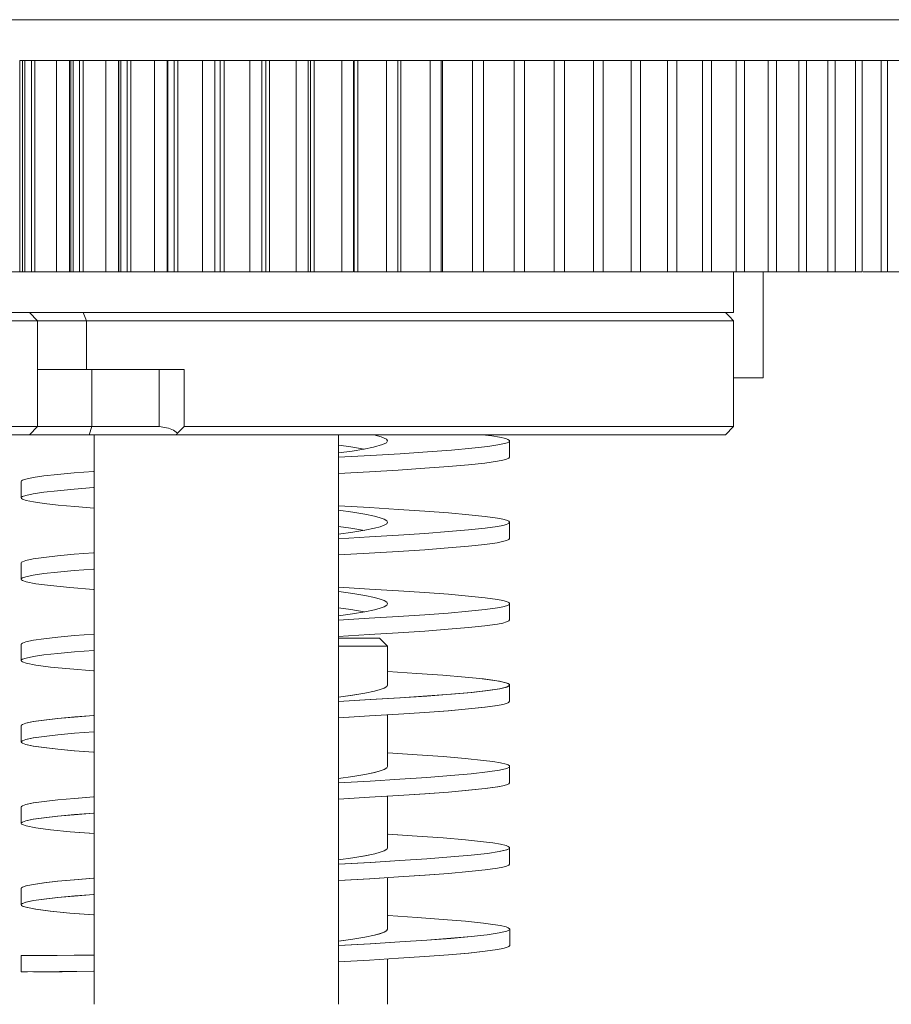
# Model space of a CAD drawing. Header units: millimetres. Extents: x 10 to 2518, y 8 to 1786.
# Tile 32 of 34: x 1470 to 1577, y 1510 to 1631. Entities that reach past the tile are written whole.
import ezdxf

# ---------------------------------------------------------------- set-up
doc = ezdxf.new("R2010")
doc.units = ezdxf.units.MM
doc.layers.add('1', color=7, linetype='Continuous', true_color=0xffffff)

msp = doc.modelspace()

# ---------------------------------------------------------------- linework, layer by layer
at = {"layer": '1', "color": 253, "linetype": 'Continuous', "lineweight": 13}
msp.add_line((1425.0853, 1630.8895), (1598.8239, 1630.8895), dxfattribs=at)
at = {"layer": '1', "color": 7, "linetype": 'Continuous', "lineweight": 13}
for p, q in [((1469.8835, 1625.8895), (1470.2398, 1625.8895)), ((1469.8835, 1599.8895), (1469.8835, 1625.8895)), ((1470.2398, 1599.8895), (1470.2398, 1625.8895)), ((1470.5309, 1625.8895), (1470.2398, 1625.8895)), ((1470.5309, 1625.8895), (1471.3165, 1625.8895)), ((1470.5309, 1599.8895), (1470.5309, 1625.8895)), ((1471.7579, 1625.8895), (1471.3165, 1625.8895)), ((1471.3165, 1599.8895), (1471.3165, 1625.8895)), ((1474.4183, 1625.8895), (1471.7579, 1625.8895)), ((1471.7579, 1599.8895), (1471.7579, 1625.8895)), ((1475.9892, 1625.8895), (1474.4183, 1625.8895)), ((1474.4183, 1599.8895), (1474.4183, 1625.8895)), ((1475.9892, 1625.8895), (1476.1798, 1625.8895)), ((1475.9892, 1599.8895), (1475.9892, 1625.8895)), ((1476.1798, 1599.8895), (1476.1798, 1625.8895)), ((1476.4571, 1625.8895), (1476.1798, 1625.8895)), ((1476.4571, 1599.8895), (1476.4571, 1625.8895)), ((1476.4571, 1625.8895), (1477.2339, 1625.8895)), ((1477.6809, 1625.8895), (1477.2339, 1625.8895)), ((1477.2339, 1599.8895), (1477.2339, 1625.8895)), ((1480.4732, 1625.8895), (1477.6809, 1625.8895)), ((1477.6809, 1599.8895), (1477.6809, 1625.8895)), ((1482.0254, 1625.8895), (1480.4732, 1625.8895)), ((1480.4732, 1599.8895), (1480.4732, 1625.8895)), ((1482.0254, 1599.8895), (1482.0254, 1625.8895)), ((1482.0254, 1625.8895), (1482.0806, 1625.8895)), ((1482.0806, 1599.8895), (1482.0806, 1625.8895)), ((1482.0806, 1625.8895), (1482.3131, 1625.8895)), ((1482.3131, 1599.8895), (1482.3131, 1625.8895)), ((1482.3131, 1625.8895), (1483.0801, 1625.8895)), ((1483.08, 1599.8895), (1483.08, 1625.8895)), ((1483.532, 1625.8895), (1483.0801, 1625.8895)), ((1486.4525, 1625.8895), (1483.532, 1625.8895)), ((1483.532, 1599.8895), (1483.532, 1625.8895)), ((1487.9838, 1625.8895), (1486.4525, 1625.8895)), ((1486.4525, 1599.8895), (1486.4525, 1625.8895)), ((1487.9849, 1625.8895), (1487.9838, 1625.8895)), ((1487.9838, 1599.8895), (1487.9838, 1625.8895)), ((1487.9849, 1599.8895), (1487.9849, 1625.8895)), ((1487.9849, 1625.8895), (1488.0909, 1625.8895)), ((1488.0909, 1599.8895), (1488.0909, 1625.8895)), ((1488.0909, 1625.8895), (1488.847, 1625.8895)), ((1489.3033, 1625.8895), (1488.847, 1625.8895)), ((1488.847, 1599.8895), (1488.847, 1625.8895)), ((1492.3479, 1625.8895), (1489.3033, 1625.8895)), ((1489.3033, 1599.8895), (1489.3033, 1625.8895)), ((1493.8563, 1625.8895), (1492.3479, 1625.8895)), ((1492.3479, 1599.8895), (1492.3479, 1625.8895)), ((1493.8563, 1599.8895), (1493.8563, 1625.8895)), ((1493.8563, 1625.8895), (1494.5268, 1625.8895)), ((1494.9869, 1625.8895), (1494.5268, 1625.8895)), ((1494.5268, 1599.8895), (1494.5268, 1625.8895)), ((1494.9869, 1599.8895), (1494.9869, 1625.8895)), ((1494.9869, 1625.8895), (1498.1515, 1625.8895)), ((1499.6349, 1625.8895), (1498.1515, 1625.8895)), ((1498.1515, 1599.8895), (1498.1515, 1625.8895)), ((1499.6349, 1599.8895), (1499.6349, 1625.8895)), ((1499.6349, 1625.8895), (1500.1118, 1625.8895)), ((1500.575, 1625.8895), (1500.1118, 1625.8895)), ((1500.1118, 1599.8895), (1500.1118, 1625.8895)), ((1500.575, 1599.8895), (1500.575, 1625.8895)), ((1500.575, 1625.8895), (1503.8553, 1625.8895)), ((1503.8553, 1599.8895), (1503.8553, 1625.8895)), ((1503.8553, 1625.8895), (1505.3116, 1625.8895)), ((1505.3116, 1625.8895), (1505.5944, 1625.8895)), ((1505.3116, 1599.8895), (1505.3116, 1625.8895)), ((1505.5943, 1599.8895), (1505.5943, 1625.8895)), ((1506.0601, 1625.8895), (1505.5944, 1625.8895)), ((1506.0601, 1599.8895), (1506.0601, 1625.8895)), ((1506.0601, 1625.8895), (1509.4515, 1625.8895)), ((1510.8787, 1625.8895), (1509.4515, 1625.8895)), ((1509.4515, 1599.8895), (1509.4515, 1625.8895)), ((1510.8787, 1599.8895), (1510.8787, 1625.8895)), ((1511.4345, 1625.8895), (1510.9669, 1625.8895)), ((1510.9669, 1599.8895), (1510.9669, 1625.8895)), ((1511.4345, 1599.8895), (1511.4345, 1625.8895)), ((1511.4345, 1625.8895), (1514.9325, 1625.8895)), ((1516.3287, 1625.8895), (1514.9325, 1625.8895)), ((1514.9325, 1599.8895), (1514.9325, 1625.8895)), ((1516.6909, 1625.8895), (1516.3287, 1625.8895)), ((1516.3287, 1599.8895), (1516.3287, 1625.8895)), ((1516.6909, 1599.8895), (1516.6909, 1625.8895)), ((1516.6909, 1625.8895), (1520.2907, 1625.8895)), ((1520.2907, 1599.8895), (1520.2907, 1625.8895)), ((1520.2907, 1625.8895), (1521.654, 1625.8895)), ((1521.8223, 1625.8895), (1521.654, 1625.8895)), ((1521.6541, 1599.8895), (1521.6541, 1625.8895)), ((1521.8223, 1599.8895), (1521.8223, 1625.8895)), ((1521.8223, 1625.8895), (1525.5189, 1625.8895)), ((1525.5189, 1599.8895), (1525.5189, 1625.8895)), ((1525.5189, 1625.8895), (1526.8215, 1625.8895)), ((1530.6099, 1625.8895), (1526.8215, 1625.8895)), ((1526.8475, 1599.8895), (1526.8475, 1625.8895)), ((1531.9019, 1625.8895), (1530.6099, 1625.8895)), ((1530.6099, 1599.8895), (1530.6099, 1625.8895)), ((1535.5568, 1625.8895), (1531.9019, 1625.8895)), ((1531.9019, 1599.8895), (1531.9019, 1625.8895)), ((1536.8105, 1625.8895), (1535.5568, 1625.8895)), ((1535.5568, 1599.8895), (1535.5568, 1625.8895)), ((1540.3528, 1625.8895), (1536.8105, 1625.8895)), ((1536.8105, 1599.8895), (1536.8105, 1625.8895)), ((1541.5664, 1625.8895), (1540.3528, 1625.8895)), ((1540.3528, 1599.8895), (1540.3528, 1625.8895)), ((1544.9914, 1625.8895), (1541.5664, 1625.8895)), ((1541.5664, 1599.8895), (1541.5664, 1625.8895)), ((1544.9914, 1599.8895), (1544.9914, 1625.8895)), ((1546.1633, 1625.8895), (1544.9914, 1625.8895)), ((1549.4661, 1625.8895), (1546.1633, 1625.8895)), ((1546.1633, 1599.8895), (1546.1633, 1625.8895)), ((1550.5947, 1625.8895), (1549.4661, 1625.8895)), ((1549.4661, 1599.8895), (1549.4661, 1625.8895)), ((1550.5947, 1599.8895), (1550.5947, 1625.8895)), ((1553.771, 1625.8895), (1550.5948, 1625.8895)), ((1554.8548, 1625.8895), (1553.771, 1625.8895)), ((1553.771, 1599.8895), (1553.771, 1625.8895)), ((1557.9001, 1625.8895), (1554.8548, 1625.8895)), ((1554.8548, 1599.8895), (1554.8548, 1625.8895)), ((1557.9001, 1599.8895), (1557.9001, 1625.8895)), ((1558.9376, 1625.8895), (1557.9001, 1625.8895)), ((1558.9376, 1599.8895), (1558.9376, 1625.8895)), ((1561.8479, 1625.8895), (1558.9376, 1625.8895)), ((1562.8375, 1625.8895), (1561.8479, 1625.8895)), ((1561.8479, 1599.8895), (1561.8479, 1625.8895)), ((1565.6088, 1625.8895), (1562.8375, 1625.8895)), ((1562.8375, 1599.8895), (1562.8375, 1625.8895)), ((1566.5493, 1625.8895), (1565.6088, 1625.8895)), ((1565.6088, 1599.8895), (1565.6088, 1625.8895)), ((1566.5493, 1599.8895), (1566.5493, 1625.8895)), ((1569.1777, 1625.8895), (1566.5494, 1625.8895)), ((1570.0679, 1625.8895), (1569.1777, 1625.8895)), ((1569.1777, 1599.8895), (1569.1777, 1625.8895)), ((1570.0679, 1599.8895), (1570.0679, 1625.8895)), ((1572.5499, 1625.8895), (1570.068, 1625.8895)), ((1573.3885, 1625.8895), (1572.5499, 1625.8895)), ((1572.5499, 1599.8895), (1572.5499, 1625.8895)), ((1575.7206, 1625.8895), (1573.3885, 1625.8895)), ((1573.3885, 1599.8895), (1573.3885, 1625.8895)), ((1575.7206, 1599.8895), (1575.7206, 1625.8895)), ((1575.7206, 1625.8895), (1576.5064, 1625.8895)), ((1578.6856, 1625.8895), (1576.5064, 1625.8895)), ((1576.5065, 1599.8895), (1576.5065, 1625.8895)), ((1468.296, 1599.8895), (1469.8835, 1599.8895)), ((1469.8835, 1599.8895), (1470.2398, 1599.8895)), ((1470.5309, 1599.8895), (1470.2398, 1599.8895)), ((1470.5309, 1599.8895), (1471.3165, 1599.8895)), ((1471.3165, 1599.8895), (1471.7579, 1599.8895)), ((1474.4183, 1599.8895), (1471.7579, 1599.8895)), ((1474.4183, 1599.8895), (1475.9892, 1599.8895)), ((1475.9892, 1599.8895), (1476.1798, 1599.8895)), ((1476.4571, 1599.8895), (1476.1798, 1599.8895)), ((1476.4571, 1599.8895), (1477.2339, 1599.8895)), ((1477.2339, 1599.8895), (1477.6809, 1599.8895)), ((1480.4732, 1599.8895), (1477.6809, 1599.8895)), ((1480.4732, 1599.8895), (1482.0254, 1599.8895)), ((1482.0254, 1599.8895), (1482.0806, 1599.8895)), ((1482.0806, 1599.8895), (1482.3131, 1599.8895)), ((1482.3131, 1599.8895), (1483.08, 1599.8895)), ((1483.08, 1599.8895), (1483.532, 1599.8895)), ((1486.4525, 1599.8895), (1483.532, 1599.8895)), ((1486.4525, 1599.8895), (1487.9838, 1599.8895)), ((1487.9849, 1599.8895), (1487.9838, 1599.8895)), ((1487.9849, 1599.8895), (1488.0909, 1599.8895)), ((1488.0909, 1599.8895), (1488.847, 1599.8895)), ((1488.847, 1599.8895), (1489.3033, 1599.8895)), ((1492.3479, 1599.8895), (1489.3033, 1599.8895)), ((1492.3479, 1599.8895), (1493.8563, 1599.8895)), ((1493.8563, 1599.8895), (1494.5268, 1599.8895)), ((1494.9869, 1599.8895), (1494.5268, 1599.8895)), ((1494.9869, 1599.8895), (1498.1515, 1599.8895)), ((1498.1515, 1599.8895), (1499.6349, 1599.8895)), ((1499.6349, 1599.8895), (1500.1118, 1599.8895)), ((1500.575, 1599.8895), (1500.1118, 1599.8895)), ((1500.575, 1599.8895), (1503.8553, 1599.8895)), ((1503.8553, 1599.8895), (1505.3116, 1599.8895)), ((1505.3116, 1599.8895), (1505.5943, 1599.8895)), ((1506.0601, 1599.8895), (1505.5943, 1599.8895)), ((1506.0601, 1599.8895), (1509.4515, 1599.8895)), ((1509.4515, 1599.8895), (1510.8787, 1599.8895)), ((1511.4345, 1599.8895), (1510.9669, 1599.8895)), ((1511.4345, 1599.8895), (1514.9325, 1599.8895)), ((1514.9325, 1599.8895), (1516.3287, 1599.8895)), ((1516.6909, 1599.8895), (1516.3287, 1599.8895)), ((1516.6909, 1599.8895), (1520.2907, 1599.8895)), ((1520.2907, 1599.8895), (1521.6541, 1599.8895)), ((1521.8223, 1599.8895), (1521.6541, 1599.8895)), ((1521.8223, 1599.8895), (1525.5189, 1599.8895)), ((1525.5189, 1599.8895), (1526.8215, 1599.8895)), ((1530.6099, 1599.8895), (1526.8215, 1599.8895)), ((1530.6099, 1599.8895), (1531.9019, 1599.8895)), ((1535.5568, 1599.8895), (1531.9019, 1599.8895)), ((1535.5568, 1599.8895), (1536.8105, 1599.8895)), ((1540.3528, 1599.8895), (1536.8105, 1599.8895)), ((1540.3528, 1599.8895), (1541.5664, 1599.8895)), ((1544.9914, 1599.8895), (1541.5664, 1599.8895)), ((1544.9914, 1599.8895), (1546.1633, 1599.8895)), ((1549.4661, 1599.8895), (1546.1633, 1599.8895)), ((1549.4661, 1599.8895), (1550.5947, 1599.8895)), ((1553.771, 1599.8895), (1550.5948, 1599.8895)), ((1553.771, 1599.8895), (1554.8548, 1599.8895)), ((1557.9001, 1599.8895), (1554.8548, 1599.8895)), ((1557.5853, 1594.8895), (1557.5853, 1599.8897)), ((1557.9001, 1599.8895), (1558.9376, 1599.8895)), ((1561.8479, 1599.8895), (1558.9376, 1599.8895)), ((1561.2025, 1586.8895), (1561.2025, 1599.8892)), ((1561.8479, 1599.8895), (1562.8375, 1599.8895)), ((1565.6088, 1599.8895), (1562.8375, 1599.8895)), ((1565.6088, 1599.8895), (1566.5493, 1599.8895)), ((1569.1777, 1599.8895), (1566.5494, 1599.8895)), ((1569.1777, 1599.8895), (1570.0679, 1599.8895)), ((1572.5499, 1599.8895), (1570.068, 1599.8895)), ((1572.5499, 1599.8895), (1573.3885, 1599.8895)), ((1575.7206, 1599.8895), (1573.4981, 1599.8895)), ((1575.7206, 1599.8895), (1576.5065, 1599.8895)), ((1578.6856, 1599.8895), (1576.554, 1599.8895)), ((1467.0847, 1594.8895), (1471.08, 1594.8895)), ((1557.5853, 1594.8895), (1471.08, 1594.8895)), ((1471.0847, 1594.8895), (1472.0847, 1593.8895)), ((1472.0847, 1593.8895), (1467.0847, 1593.8895)), ((1472.0847, 1593.8895), (1472.0847, 1580.8895)), ((1478.0847, 1593.8895), (1478.0847, 1587.8895)), ((1557.5853, 1580.8947), (1557.5853, 1593.8895)), ((1478.7514, 1587.8895), (1472.0847, 1587.8895)), ((1478.7514, 1587.8895), (1478.7514, 1580.8895)), ((1478.7514, 1587.8895), (1487.0077, 1587.8895)), ((1490.0847, 1587.8895), (1487.0077, 1587.8895)), ((1487.0077, 1580.8895), (1487.0077, 1587.8895)), ((1490.0847, 1587.8895), (1490.0847, 1580.8895)), ((1561.2025, 1586.8895), (1557.5847, 1586.8895)), ((1472.0847, 1580.8895), (1467.0847, 1580.8895)), ((1472.0847, 1580.8895), (1471.0847, 1579.8895)), ((1472.0847, 1580.8895), (1478.7514, 1580.8895)), ((1478.7514, 1580.8895), (1478.418, 1579.8895)), ((1478.7514, 1580.8895), (1487.0077, 1580.8895)), ((1556.5793, 1579.8895), (1557.581, 1580.8912)), ((1471.0847, 1579.8895), (1467.0847, 1579.8895)), ((1478.418, 1579.8895), (1471.0847, 1579.8895)), ((1478.418, 1579.8895), (1489.0844, 1579.8895)), ((1479.0282, 1579.8895), (1479.0282, 1509.8895)), ((1489.0844, 1579.8895), (1556.5793, 1579.8895)), ((1509.0282, 1509.8895), (1509.0282, 1579.8895)), ((1514.0853, 1554.8895), (1509.0272, 1554.8895)), ((1515.0853, 1553.8895), (1514.0853, 1554.8895)), ((1515.0853, 1553.8895), (1509.0279, 1553.8895)), ((1515.0853, 1549.0691), (1515.0853, 1553.8895)), ((1530.0629, 1549.1382), (1530.0629, 1549.1363)), ((1515.0853, 1539.1543), (1515.0853, 1545.46)), ((1470.075, 1542.1139), (1470.075, 1544.1401)), ((1470.075, 1542.1139), (1470.075, 1542.1128)), ((1530.0678, 1539.1405), (1530.0678, 1539.1384)), ((1515.0853, 1529.1552), (1515.0853, 1535.4617)), ((1470.0691, 1532.1155), (1470.0691, 1534.1414)), ((1470.0691, 1532.1155), (1470.0691, 1532.1132)), ((1530.0696, 1529.1418), (1530.0696, 1529.1406)), ((1530.0696, 1527.1157), (1530.0696, 1527.1157)), ((1515.0853, 1519.1554), (1515.0853, 1525.4603)), ((1470.0661, 1522.1146), (1470.0661, 1522.1176)), ((1470.0661, 1522.1145), (1470.0661, 1522.1143)), ((1530.0763, 1519.1403), (1530.0763, 1519.1421)), ((1530.0763, 1519.1403), (1530.0763, 1517.1142)), ((1470.0715, 1515.9009), (1470.0715, 1515.902)), ((1515.0853, 1509.8898), (1515.0853, 1515.462)), ((1470.0715, 1513.8759), (1470.0715, 1513.8764))]:
    msp.add_line(p, q, dxfattribs=at)
for points in [[(1471.0847, 1594.8895), (1471.0839, 1594.8895), (1471.0839, 1594.8895), (1471.0839, 1594.8895), (1471.0839, 1594.8895), (1471.0839, 1594.8895), (1471.0842, 1594.8895), (1471.1048, 1594.8895), (1471.5196, 1594.8895), (1477.6847, 1594.8895)], [(1477.6847, 1594.8895), (1551.0994, 1594.8895), (1556.2382, 1594.8895), (1556.5587, 1594.8895), (1556.5783, 1594.8895), (1556.5794, 1594.8895), (1556.5794, 1594.8895), (1556.5794, 1594.8895), (1556.5794, 1594.8895), (1556.5794, 1594.8895)], [(1477.6847, 1594.8895), (1478.0847, 1593.8895)], [(1557.5811, 1593.8895), (1557.0211, 1594.4495), (1556.5811, 1594.8895)], [(1478.0847, 1593.8895), (1472.5018, 1593.8895), (1472.1109, 1593.8895), (1472.0863, 1593.8895), (1472.0848, 1593.8895), (1472.0847, 1593.8895), (1472.0847, 1593.8895)], [(1557.5853, 1593.8895), (1557.5852, 1593.8895), (1557.5852, 1593.8895), (1557.5839, 1593.8895), (1557.5634, 1593.8895), (1557.2371, 1593.8895), (1552.0578, 1593.8895), (1478.0847, 1593.8895)], [(1489.257, 1580.0619), (1488.7747, 1580.4359), (1488.1702, 1580.7116), (1487.0077, 1580.8895)], [(1490.0847, 1580.8895), (1490.0847, 1580.8895), (1490.0847, 1580.8895), (1490.0845, 1580.8893), (1490.0814, 1580.8862), (1490.0321, 1580.8369), (1489.257, 1580.0619)], [(1490.0863, 1580.8951), (1552.9775, 1580.8948), (1557.2958, 1580.8948), (1557.5672, 1580.8947), (1557.5842, 1580.8947), (1557.5852, 1580.8947), (1557.5853, 1580.8947), (1557.5853, 1580.8947), (1557.5853, 1580.8947), (1557.5853, 1580.8947)], [(1509.0514, 1577.1097), (1512.9676, 1577.3331), (1516.6284, 1577.5564), (1519.9641, 1577.7797), (1522.9108, 1578.0031), (1525.406, 1578.2264), (1527.4031, 1578.4497), (1528.8658, 1578.6731), (1529.7473, 1578.892), (1529.9575, 1578.9883), (1530.0463, 1579.0639), (1530.0689, 1579.1291), (1530.0416, 1579.1942), (1529.8562, 1579.3162), (1529.5874, 1579.4121), (1528.8397, 1579.5833), (1527.8905, 1579.7362), (1526.6864, 1579.889)], [(1509.0586, 1577.6485), (1510.7295, 1577.8838), (1512.168, 1578.119), (1513.3412, 1578.3543), (1514.4456, 1578.6648), (1514.9307, 1578.9088), (1515.0691, 1579.1189), (1514.9483, 1579.3289), (1514.2861, 1579.6426), (1513.3779, 1579.889)], [(1530.0653, 1577.1119), (1530.0653, 1578.2456), (1530.0653, 1579.1364)], [(1512.2065, 1578.1257), (1510.5681, 1578.3919), (1509.0734, 1578.6011)], [(1509.0626, 1575.11), (1512.8449, 1575.3258), (1516.3927, 1575.5415), (1519.6452, 1575.7572), (1522.5418, 1575.973), (1525.022, 1576.1887), (1527.0422, 1576.4045), (1528.571, 1576.6202), (1529.2232, 1576.7461), (1529.6911, 1576.8719), (1529.9716, 1576.9978), (1530.0653, 1577.1236)], [(1470.0691, 1574.1258), (1470.1065, 1574.2043), (1470.2165, 1574.2828), (1470.6526, 1574.4398), (1471.5512, 1574.6282), (1472.8513, 1574.8167), (1474.5335, 1575.0051), (1476.5709, 1575.1935), (1478.9367, 1575.3819)], [(1470.0715, 1574.1392), (1470.0715, 1573.0055), (1470.0715, 1572.1147)], [(1479.0224, 1570.8632), (1476.6387, 1571.0521), (1474.5893, 1571.241), (1472.8978, 1571.4298), (1471.5841, 1571.6187), (1470.6679, 1571.8076), (1470.2223, 1571.9649), (1470.1102, 1572.0436), (1470.0715, 1572.1223), (1470.106, 1572.201), (1470.2132, 1572.2797), (1470.6445, 1572.4371), (1471.5403, 1572.626), (1472.8425, 1572.8148), (1474.5289, 1573.0037), (1476.571, 1573.1925), (1478.9405, 1573.3814)], [(1509.0518, 1567.6476), (1510.7968, 1567.8939), (1512.2839, 1568.1402), (1513.4802, 1568.3865), (1514.169, 1568.5712), (1514.6666, 1568.7559), (1514.9679, 1568.9406), (1515.07, 1569.1253), (1514.9702, 1569.3101), (1514.6684, 1569.4948), (1514.1708, 1569.6795), (1513.4847, 1569.8642), (1512.2896, 1570.1105), (1510.8021, 1570.3568), (1509.0595, 1570.6031)], [(1509.0557, 1567.1099), (1512.8448, 1567.3259), (1516.398, 1567.5418), (1519.6529, 1567.7577), (1522.5475, 1567.9737), (1525.0268, 1568.1896), (1527.05, 1568.4056), (1528.578, 1568.6215), (1529.2266, 1568.7475), (1529.6928, 1568.8734), (1529.9746, 1568.9994), (1530.0704, 1569.1253), (1529.9784, 1569.2513), (1529.6973, 1569.3773), (1529.23, 1569.5032), (1528.581, 1569.6292), (1527.0585, 1569.8451), (1525.0385, 1570.0611), (1522.5577, 1570.277), (1519.6661, 1570.493), (1516.4142, 1570.7089), (1512.86, 1570.9248), (1509.0719, 1571.1408)], [(1512.2329, 1568.1208), (1510.5748, 1568.391), (1509.0586, 1568.6032)], [(1530.0659, 1567.1114), (1530.0659, 1568.2451), (1530.0659, 1569.1359)], [(1509.0373, 1565.1086), (1512.8275, 1565.3244), (1516.3802, 1565.5401), (1519.6324, 1565.7558), (1522.527, 1565.9716), (1525.0073, 1566.1873), (1527.0271, 1566.4031), (1528.5568, 1566.6188), (1529.2115, 1566.7447), (1529.6844, 1566.8705), (1529.9699, 1566.9964), (1530.0659, 1567.1222)], [(1470.0653, 1564.126), (1470.1027, 1564.2045), (1470.2136, 1564.283), (1470.6528, 1564.44), (1471.5552, 1564.6285), (1472.8563, 1564.8169), (1474.5367, 1565.0053), (1476.5722, 1565.1937), (1478.9385, 1565.3821)], [(1470.0674, 1564.1381), (1470.0674, 1563.0044), (1470.0674, 1562.1136)], [(1478.9634, 1560.8677), (1476.0464, 1561.1033), (1473.6534, 1561.339), (1471.8491, 1561.5746), (1470.6585, 1561.8102), (1470.217, 1561.9673), (1470.1048, 1562.0459), (1470.0674, 1562.1244), (1470.1043, 1562.203), (1470.2148, 1562.2815), (1470.6527, 1562.4386), (1471.5526, 1562.6271), (1472.8498, 1562.8156), (1474.5315, 1563.0042), (1476.5714, 1563.1927), (1478.9374, 1563.3812)], [(1509.0375, 1557.109), (1512.8277, 1557.325), (1516.3859, 1557.541), (1519.6438, 1557.757), (1522.5368, 1557.973), (1525.0179, 1558.189), (1527.0451, 1558.405), (1528.5775, 1558.621), (1529.2272, 1558.747), (1529.692, 1558.873), (1529.9716, 1558.999), (1530.0659, 1559.125), (1529.9748, 1559.251), (1529.6981, 1559.377), (1529.2359, 1559.503), (1528.588, 1559.629), (1527.0588, 1559.845), (1525.0353, 1560.061), (1522.5584, 1560.277), (1519.6687, 1560.493), (1516.413, 1560.709), (1512.8564, 1560.925), (1509.0673, 1561.141)], [(1509.0376, 1557.6455), (1510.7837, 1557.8919), (1512.2723, 1558.1383), (1513.4725, 1558.3847), (1514.1649, 1558.5695), (1514.665, 1558.7543), (1514.9661, 1558.9391), (1515.0679, 1559.1238), (1514.9703, 1559.3086), (1514.6731, 1559.4934), (1514.1769, 1559.6782), (1513.4886, 1559.863), (1512.2939, 1560.1094), (1510.81, 1560.3558), (1509.0675, 1560.6022)], [(1512.2131, 1558.1241), (1510.554, 1558.3942), (1509.0347, 1558.6065)], [(1530.0663, 1557.1138), (1530.0663, 1558.2476), (1530.0663, 1559.1384)], [(1509.0184, 1555.1072), (1512.8062, 1555.3235), (1516.3645, 1555.5397), (1519.633, 1555.756), (1522.5356, 1555.9722), (1525.0164, 1556.1884), (1527.0423, 1556.4047), (1528.5771, 1556.6209), (1529.2293, 1556.7471), (1529.6945, 1556.8732), (1529.9732, 1556.9993), (1530.0663, 1557.1255)], [(1470.0708, 1554.1262), (1470.1069, 1554.2049), (1470.2161, 1554.2835), (1470.6542, 1554.4408), (1471.5608, 1554.6296), (1472.866, 1554.8183), (1474.5515, 1555.0071), (1476.5977, 1555.1958), (1478.9745, 1555.3846)], [(1470.0709, 1554.1385), (1470.0709, 1553.0048), (1470.0709, 1552.114)], [(1478.951, 1550.8686), (1476.0352, 1551.1045), (1473.6482, 1551.3403), (1471.8461, 1551.5762), (1470.6575, 1551.8121), (1470.2184, 1551.9693), (1470.1077, 1552.0479), (1470.0709, 1552.1265), (1470.1085, 1552.2052), (1470.2202, 1552.2838), (1470.6619, 1552.441), (1471.567, 1552.6297), (1472.8686, 1552.8184), (1474.5536, 1553.0071), (1476.6019, 1553.1958), (1478.9794, 1553.3845)], [(1509.0399, 1547.1092), (1512.9347, 1547.3311), (1516.5792, 1547.553), (1519.8967, 1547.7749), (1522.8284, 1547.9968), (1525.325, 1548.2187), (1527.3371, 1548.4406), (1528.8155, 1548.6625), (1529.7117, 1548.88), (1530.0295, 1549.0508), (1530.0612, 1549.1155), (1530.0442, 1549.1803), (1529.8813, 1549.3015), (1529.6337, 1549.3967), (1528.9296, 1549.5668), (1528.0181, 1549.7187), (1526.8475, 1549.8706), (1524.6131, 1550.1007), (1521.8698, 1550.3308), (1518.6733, 1550.561), (1515.0923, 1550.7911)], [(1509.0396, 1547.6457), (1510.7839, 1547.8922), (1512.274, 1548.1387), (1513.4762, 1548.3852), (1514.1686, 1548.57), (1514.6667, 1548.7549), (1514.9657, 1548.9398), (1515.0658, 1549.1246)], [(1509.0559, 1547.1101), (1512.9744, 1547.3334), (1516.6385, 1547.5568), (1519.9701, 1547.7801), (1522.9097, 1548.0035), (1525.407, 1548.2268), (1527.4117, 1548.4502), (1528.8736, 1548.6735), (1529.7457, 1548.8924), (1529.9526, 1548.9887), (1530.0395, 1549.0644), (1530.061, 1549.1295), (1530.0331, 1549.1946), (1529.8483, 1549.3167), (1529.5818, 1549.4125), (1528.8407, 1549.5838), (1527.8927, 1549.7366), (1526.6839, 1549.8895)], [(1509.0662, 1547.6492), (1510.8024, 1547.895), (1512.2855, 1548.1408), (1513.4822, 1548.3865), (1514.1714, 1548.5709), (1514.6674, 1548.7552), (1514.9655, 1548.9395), (1515.0658, 1549.1239)], [(1515.04, 1549.0311), (1515.04, 1549.0424), (1515.04, 1549.0512)], [(1515.04, 1549.0511), (1515.04, 1549.0399), (1515.04, 1549.0311)], [(1530.0629, 1547.1119), (1530.0629, 1548.2456), (1530.0629, 1549.1363)], [(1509.0642, 1545.1107), (1512.8422, 1545.3264), (1516.3978, 1545.5421), (1519.6515, 1545.7578), (1522.5372, 1545.9734), (1525.0137, 1546.1891), (1527.0399, 1546.4048), (1528.5749, 1546.6205), (1529.2264, 1546.7463), (1529.6902, 1546.8721), (1529.9687, 1546.9979), (1530.0629, 1547.1237)], [(1509.0681, 1545.1105), (1512.8513, 1545.3265), (1516.4113, 1545.5425), (1519.6681, 1545.7585), (1522.5557, 1545.9745), (1525.0325, 1546.1905), (1527.0574, 1546.4065), (1528.5892, 1546.6224), (1529.238, 1546.7484), (1529.6984, 1546.8744), (1529.973, 1547.0004), (1530.0629, 1547.1264)], [(1470.076, 1544.1253), (1470.1107, 1544.2043), (1470.2183, 1544.2833), (1470.6527, 1544.4413), (1471.5612, 1544.6309), (1472.882, 1544.8205), (1474.5875, 1545.0101), (1476.6489, 1545.1997), (1479.0374, 1545.3893)], [(1470.0766, 1544.1249), (1470.1105, 1544.2035), (1470.2167, 1544.2821), (1470.6462, 1544.4394), (1471.5453, 1544.6281), (1472.8532, 1544.8168), (1474.5427, 1545.0056), (1476.5855, 1545.1943), (1478.9532, 1545.383)], [(1478.9646, 1540.8672), (1476.5942, 1541.0562), (1474.5494, 1541.2451), (1472.8564, 1541.4341), (1471.5488, 1541.623), (1470.6498, 1541.812), (1470.2188, 1541.9694), (1470.1109, 1542.0482), (1470.075, 1542.1269), (1470.1112, 1542.2056), (1470.2196, 1542.2844), (1470.6563, 1542.4418), (1471.5651, 1542.6308), (1472.8819, 1542.8197), (1474.5762, 1543.0087), (1476.6216, 1543.1976), (1478.9957, 1543.3866)], [(1478.9932, 1540.8655), (1476.6183, 1541.0545), (1474.569, 1541.2436), (1472.8715, 1541.4326), (1471.5595, 1541.6216), (1470.6561, 1541.8107), (1470.2218, 1541.9682), (1470.1124, 1542.0469), (1470.075, 1542.1257), (1470.1097, 1542.2045), (1470.2168, 1542.2832), (1470.6509, 1542.4408), (1471.5569, 1542.6298), (1472.8715, 1542.8188), (1474.5641, 1543.0079), (1476.6082, 1543.1969), (1478.9814, 1543.3859)], [(1509.0469, 1537.1094), (1512.9398, 1537.3312), (1516.5779, 1537.5531), (1519.8925, 1537.7749), (1522.8275, 1537.9967), (1525.3277, 1538.2186), (1527.3377, 1538.4404), (1528.8077, 1538.6622), (1529.706, 1538.8796), (1530.0305, 1539.0504), (1530.0649, 1539.1151), (1530.0504, 1539.1798), (1529.891, 1539.301), (1529.6441, 1539.3962), (1528.935, 1539.5663), (1528.0179, 1539.7181), (1526.8466, 1539.87), (1524.6182, 1540.1), (1521.8853, 1540.33), (1518.6958, 1540.5601), (1515.1098, 1540.7901)], [(1509.0527, 1537.1097), (1512.9439, 1537.3315), (1516.5805, 1537.5533), (1519.8937, 1537.775), (1522.8276, 1537.9968), (1525.3269, 1538.2185), (1527.3364, 1538.4403), (1528.8062, 1538.662), (1529.7048, 1538.8793), (1530.0297, 1539.0501), (1530.0644, 1539.1148), (1530.0502, 1539.1795), (1529.8914, 1539.3006), (1529.645, 1539.3958), (1528.9371, 1539.5658), (1528.0212, 1539.7176), (1526.8512, 1539.8694), (1524.625, 1540.0993), (1521.8946, 1540.3293), (1518.7076, 1540.5593), (1515.1241, 1540.7892)], [(1509.0562, 1537.6482), (1510.8016, 1537.8951), (1512.2933, 1538.1419), (1513.4934, 1538.3888), (1514.1795, 1538.5739), (1514.6723, 1538.7591), (1514.9691, 1538.9442), (1515.0679, 1539.1294)], [(1509.0657, 1537.6495), (1510.8046, 1537.8955), (1512.2915, 1538.1416), (1513.4886, 1538.3877), (1514.1741, 1538.5722), (1514.6673, 1538.7568), (1514.966, 1538.9413), (1515.0678, 1539.1259)], [(1530.0678, 1537.1141), (1530.0678, 1538.2477), (1530.0678, 1539.1384)], [(1515.0408, 1539.032), (1515.0408, 1539.0432), (1515.0408, 1539.0521)], [(1515.0408, 1539.052), (1515.0408, 1539.0408), (1515.0408, 1539.032)], [(1509.0418, 1535.1097), (1512.8344, 1535.3257), (1516.4017, 1535.5417), (1519.6554, 1535.7578), (1522.5442, 1535.9738), (1525.0256, 1536.1898), (1527.0545, 1536.4058), (1528.5838, 1536.6218), (1529.2299, 1536.7478), (1529.6931, 1536.8738), (1529.9727, 1536.9998), (1530.0678, 1537.1258)], [(1509.0782, 1535.1114), (1512.871, 1535.3276), (1516.4373, 1535.5437), (1519.689, 1535.7598), (1522.575, 1535.9759), (1525.0526, 1536.192), (1527.0767, 1536.4082), (1528.6001, 1536.6243), (1529.2424, 1536.7503), (1529.7017, 1536.8764), (1529.9771, 1537.0025), (1530.0678, 1537.1285)], [(1470.0713, 1534.1255), (1470.1044, 1534.2042), (1470.211, 1534.2829), (1470.6465, 1534.4404), (1471.5568, 1534.6293), (1472.869, 1534.8182), (1474.5588, 1535.0071), (1476.6021, 1535.1961), (1478.9746, 1535.385)], [(1470.0716, 1534.1269), (1470.1059, 1534.2055), (1470.2134, 1534.284), (1470.6502, 1534.4412), (1471.5606, 1534.6299), (1472.8717, 1534.8185), (1474.5592, 1535.0072), (1476.599, 1535.1958), (1478.9672, 1535.3844)], [(1479.0132, 1530.8645), (1476.086, 1531.1009), (1473.6756, 1531.3373), (1471.8528, 1531.5737), (1470.6605, 1531.8101), (1470.2205, 1531.9677), (1470.1085, 1532.0465), (1470.0691, 1532.1253), (1470.103, 1532.2041), (1470.2104, 1532.2829), (1470.6483, 1532.4405), (1471.5593, 1532.6297), (1472.8707, 1532.8188), (1474.56, 1533.0079), (1476.6049, 1533.197), (1478.9895, 1533.3862)], [(1479.0073, 1530.8647), (1476.0846, 1531.1008), (1473.6774, 1531.3368), (1471.8562, 1531.5729), (1470.6637, 1531.809), (1470.2226, 1531.9664), (1470.1097, 1532.0451), (1470.0692, 1532.1238), (1470.1017, 1532.2025), (1470.2077, 1532.2811), (1470.6418, 1532.4385), (1471.5476, 1532.6274), (1472.8528, 1532.8163), (1474.5352, 1533.0051), (1476.5724, 1533.194), (1478.9486, 1533.3828)], [(1509.0589, 1527.11), (1512.9458, 1527.3317), (1516.5787, 1527.5534), (1519.8947, 1527.7751), (1522.8328, 1527.9968), (1525.3321, 1528.2186), (1527.3331, 1528.4403), (1528.8004, 1528.662), (1529.7045, 1528.8793), (1530.0346, 1529.05), (1530.0705, 1529.1147), (1530.0569, 1529.1794), (1529.8967, 1529.3005), (1529.6464, 1529.3957), (1528.9326, 1529.5656), (1528.017, 1529.7174), (1526.8508, 1529.8691), (1524.6317, 1530.0991), (1521.903, 1530.329), (1518.7103, 1530.5589), (1515.1265, 1530.7889)], [(1509.0732, 1527.1108), (1512.9577, 1527.3324), (1516.5882, 1527.554), (1519.9019, 1527.7756), (1522.838, 1527.9972), (1525.3355, 1528.2189), (1527.335, 1528.4405), (1528.8012, 1528.6621), (1529.7049, 1528.8793), (1530.0348, 1529.05), (1530.0708, 1529.1146), (1530.0573, 1529.1792), (1529.8973, 1529.3003), (1529.6474, 1529.3955), (1528.9343, 1529.5654), (1528.0196, 1529.717), (1526.8545, 1529.8687), (1524.6374, 1530.0986), (1521.9111, 1530.3284), (1518.7209, 1530.5582), (1515.1398, 1530.7881)], [(1509.0647, 1527.6496), (1510.8102, 1527.8962), (1512.3012, 1528.1429), (1513.496, 1528.3896), (1514.1784, 1528.5746), (1514.6714, 1528.7596), (1514.9705, 1528.9446), (1515.071, 1529.1296)], [(1509.0657, 1527.6497), (1510.811, 1527.8963), (1512.3018, 1528.143), (1513.4964, 1528.3897), (1514.1786, 1528.5746), (1514.6715, 1528.7596), (1514.9705, 1528.9446), (1515.071, 1529.1296)], [(1515.0505, 1529.0462), (1515.0505, 1529.0574), (1515.0505, 1529.0662)], [(1515.0505, 1529.0661), (1515.0505, 1529.0549), (1515.0505, 1529.0461)], [(1530.0696, 1527.1162), (1530.0696, 1528.2498), (1530.0696, 1529.1406)], [(1530.0696, 1527.1158), (1530.0696, 1528.2495), (1530.0696, 1529.1403)], [(1509.0487, 1525.11), (1512.8546, 1525.3263), (1516.4156, 1525.5425), (1519.6642, 1525.7588), (1522.5564, 1525.9751), (1525.0443, 1526.1914), (1527.0709, 1526.4076), (1528.5901, 1526.6239), (1529.2332, 1526.7501), (1529.6959, 1526.8762), (1529.9755, 1527.0024), (1530.0696, 1527.1286)], [(1509.0745, 1525.1112), (1512.8764, 1525.3273), (1516.4332, 1525.5435), (1519.6779, 1525.7596), (1522.5665, 1525.9757), (1525.0511, 1526.1918), (1527.075, 1526.4079), (1528.592, 1526.624), (1529.2343, 1526.7501), (1529.6963, 1526.8762), (1529.9756, 1527.0022), (1530.0696, 1527.1283)], [(1470.0648, 1524.1268), (1470.1002, 1524.2053), (1470.2103, 1524.2839), (1470.653, 1524.4409), (1471.5625, 1524.6293), (1472.8663, 1524.8177), (1474.5448, 1525.0061), (1476.5784, 1525.1945), (1478.9466, 1525.3829)], [(1470.065, 1524.1294), (1470.1029, 1524.208), (1470.2158, 1524.2866), (1470.6644, 1524.4438), (1471.5816, 1524.6325), (1472.8936, 1524.8211), (1474.5809, 1525.0097), (1476.6238, 1525.1984), (1479.0015, 1525.387)], [(1470.0661, 1524.1419), (1470.0661, 1523.0083), (1470.0661, 1522.1176)], [(1478.9959, 1520.866), (1476.0618, 1521.1025), (1473.6549, 1521.339), (1471.8465, 1521.5755), (1470.6568, 1521.8121), (1470.2161, 1521.9698), (1470.1042, 1522.0486), (1470.0661, 1522.1274), (1470.1036, 1522.2063), (1470.2161, 1522.2851), (1470.6629, 1522.4428), (1471.5798, 1522.632), (1472.8926, 1522.8212), (1474.5842, 1523.0105), (1476.6376, 1523.1997), (1479.033, 1523.3889)], [(1478.952, 1520.8691), (1476.0346, 1521.1048), (1473.6414, 1521.3404), (1471.8425, 1521.576), (1470.6577, 1521.8117), (1470.2177, 1521.9688), (1470.1053, 1522.0473), (1470.0661, 1522.1259), (1470.102, 1522.2044), (1470.2123, 1522.283), (1470.6532, 1522.4401), (1471.5604, 1522.6286), (1472.8609, 1522.8171), (1474.5376, 1523.0056), (1476.5739, 1523.1941), (1478.9507, 1523.3826)], [(1509.0503, 1517.1095), (1512.9362, 1517.3313), (1516.572, 1517.553), (1519.8922, 1517.7747), (1522.8316, 1517.9963), (1525.3251, 1518.218), (1527.3216, 1518.4397), (1528.7946, 1518.6614), (1529.7072, 1518.8786), (1530.0407, 1519.0493), (1530.0764, 1519.114), (1530.0614, 1519.1787), (1529.8964, 1519.2998), (1529.6439, 1519.3949), (1528.9314, 1519.5649), (1528.0206, 1519.7166), (1526.8602, 1519.8683), (1524.6465, 1520.0982), (1521.9135, 1520.3281), (1518.7194, 1520.558), (1515.1402, 1520.7879)], [(1509.0748, 1517.1109), (1512.9583, 1517.3326), (1516.5915, 1517.5542), (1519.9089, 1517.7758), (1522.8454, 1517.9975), (1525.3359, 1518.2191), (1527.3294, 1518.4407), (1528.7997, 1518.6623), (1529.7099, 1518.8795), (1530.0416, 1519.0502), (1530.0767, 1519.1148), (1530.061, 1519.1795), (1529.895, 1519.3005), (1529.6416, 1519.3957), (1528.928, 1519.5656), (1528.0163, 1519.7173), (1526.8552, 1519.8689), (1524.6407, 1520.0988), (1521.9074, 1520.3286), (1518.7133, 1520.5584), (1515.1345, 1520.7883)], [(1509.064, 1517.6494), (1510.7898, 1517.8928), (1512.265, 1518.1361), (1513.4502, 1518.3795), (1514.1355, 1518.5621), (1514.6388, 1518.7446), (1514.9535, 1518.9272), (1515.0729, 1519.1098)], [(1509.0674, 1517.6499), (1510.8093, 1517.8957), (1512.2949, 1518.1416), (1513.4837, 1518.3875), (1514.1673, 1518.5719), (1514.6647, 1518.7563), (1514.9692, 1518.9408), (1515.0738, 1519.1253)], [(1515.0632, 1519.0883), (1515.0632, 1519.0771), (1515.0632, 1519.0683)], [(1515.0633, 1519.0683), (1515.0633, 1519.0795), (1515.0633, 1519.0883)], [(1530.0763, 1517.1122), (1530.0763, 1518.2459), (1530.0763, 1519.1367)], [(1509.0305, 1515.1089), (1512.8391, 1515.3254), (1516.4042, 1515.5421), (1519.6602, 1515.7586), (1522.5622, 1515.9752), (1525.0549, 1516.1917), (1527.0744, 1516.4082), (1528.59, 1516.6248), (1529.2359, 1516.7511), (1529.7022, 1516.8774), (1529.984, 1517.0037), (1530.0542, 1517.0669), (1530.0763, 1517.13)], [(1509.0469, 1515.1097), (1512.8453, 1515.3257), (1516.4013, 1515.5418), (1519.6498, 1515.7578), (1522.5462, 1515.9738), (1525.0358, 1516.1898), (1527.055, 1516.4058), (1528.5729, 1516.6218), (1529.2216, 1516.7478), (1529.6916, 1516.8738), (1529.9782, 1516.9998), (1530.0763, 1517.1258)], [(1470.0715, 1515.9009), (1470.0715, 1514.7672), (1470.0715, 1513.8764)], [(1470.0726, 1515.8889), (1470.0752, 1515.8889), (1470.1102, 1515.8889), (1470.6555, 1515.8889), (1478.9539, 1515.945)], [(1470.0726, 1515.8889), (1470.0735, 1515.8889), (1470.0758, 1515.8889), (1470.1215, 1515.8889), (1470.8452, 1515.8889)], [(1470.577, 1515.8889), (1470.6262, 1515.8889), (1470.6649, 1515.8889)], [(1470.8484, 1515.8889), (1470.8974, 1515.8889), (1470.9359, 1515.8889)], [(1470.9371, 1515.8889), (1471.5312, 1515.8889), (1471.9981, 1515.8889)], [(1470.938, 1515.8889), (1471.7383, 1515.8888), (1472.7901, 1515.8897), (1474.5035, 1515.8961), (1476.5906, 1515.9133), (1479.0248, 1515.9462)], [(1470.0715, 1513.8889), (1470.0715, 1513.8889), (1470.0715, 1513.8889), (1470.0715, 1513.8889), (1470.0715, 1513.8889), (1470.0716, 1513.8889), (1470.0736, 1513.889), (1470.1072, 1513.889), (1470.6479, 1513.8889), (1478.9284, 1513.9446)], [(1470.0715, 1513.8889), (1470.0723, 1513.8889), (1470.0747, 1513.8889), (1470.1205, 1513.8889), (1470.8442, 1513.8889)], [(1470.7531, 1513.8889), (1470.8032, 1513.8889), (1470.8425, 1513.8889)], [(1471.4765, 1513.8888), (1471.5246, 1513.8888), (1471.5624, 1513.8888)], [(1471.6467, 1513.8888), (1473.1438, 1513.8908), (1475.0939, 1513.9004), (1476.9223, 1513.9174), (1478.9935, 1513.9456)]]:
    msp.add_lwpolyline(points, dxfattribs=at)
msp.add_polyline3d([(1489.0847, 1579.8895, 0), (1489.0881, 1579.8929, 0), (1489.0916, 1579.8964, 0), (1489.095, 1579.8998, 0), (1489.0985, 1579.9033, 0), (1489.1019, 1579.9067, 0), (1489.1054, 1579.9102, 0), (1489.1088, 1579.9136, 0), (1489.1122, 1579.9171, 0), (1489.1157, 1579.9205, 0), (1489.1191, 1579.924, 0), (1489.1226, 1579.9274, 0), (1489.126, 1579.9309, 0), (1489.1295, 1579.9343, 0), (1489.1329, 1579.9378, 0), (1489.1364, 1579.9412, 0), (1489.1398, 1579.9446, 0), (1489.1433, 1579.9481, 0), (1489.1467, 1579.9515, 0), (1489.1502, 1579.955, 0), (1489.1536, 1579.9584, 0), (1489.1571, 1579.9619, 0), (1489.1605, 1579.9653, 0), (1489.164, 1579.9688, 0), (1489.1674, 1579.9722, 0), (1489.1709, 1579.9757, 0), (1489.1743, 1579.9791, 0), (1489.1777, 1579.9826, 0), (1489.1812, 1579.986, 0), (1489.1846, 1579.9895, 0), (1489.1881, 1579.9929, 0), (1489.1915, 1579.9964, 0), (1489.195, 1579.9998, 0), (1489.1984, 1580.0033, 0), (1489.2019, 1580.0067, 0), (1489.2053, 1580.0101, 0), (1489.2088, 1580.0136, 0), (1489.2122, 1580.017, 0), (1489.2157, 1580.0205, 0), (1489.2191, 1580.0239, 0), (1489.2226, 1580.0274, 0), (1489.226, 1580.0308, 0), (1489.2295, 1580.0343, 0), (1489.2329, 1580.0377, 0), (1489.2364, 1580.0412, 0), (1489.2398, 1580.0446, 0), (1489.2433, 1580.0481, 0), (1489.2467, 1580.0515, 0), (1489.2501, 1580.055, 0), (1489.2536, 1580.0584, 0), (1489.257, 1580.0619, 0)], dxfattribs=at)

doc.saveas('drawing.dxf')
